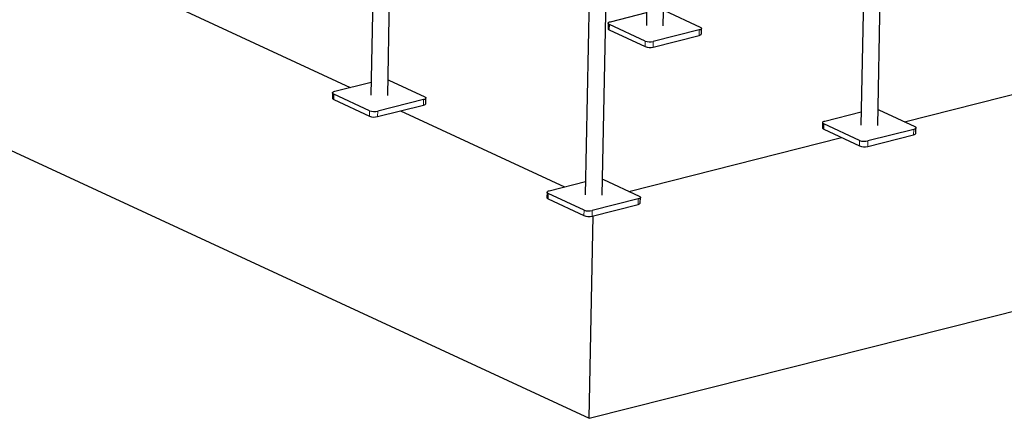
# Model space of a CAD drawing. Header units: millimetres. Extents: x 0 to 841, y 0 to 594.
# Tile 37 of 92: x 104 to 172, y 350 to 377. Entities that reach past the tile are written whole.
import ezdxf

# ---------------------------------------------------------------- set-up
doc = ezdxf.new("R2010")
doc.units = ezdxf.units.MM
doc.layers.add('TRAIT-FORT', color=4, linetype='Continuous', lineweight=25)

msp = doc.modelspace()

# ---------------------------------------------------------------- linework, layer by layer
at = {"lineweight": 18}
for p, q in [((144.71404, 376.88095), (144.70659, 376.50593)), ((150.88776, 376.50583), (150.88031, 376.13082)), ((147.17061, 375.74138), (147.16316, 375.36636)), ((147.73186, 375.70728), (147.72441, 375.33226)), ((125.77862, 372.08962), (125.77118, 371.7146)), ((131.95234, 371.71451), (131.9449, 371.33949)), ((128.23519, 370.95005), (128.22775, 370.57504)), ((128.79644, 370.91595), (128.78899, 370.54094)), ((159.45346, 370.04354), (159.44601, 369.66853)), ((165.62717, 369.66843), (165.61973, 369.29341)), ((161.91002, 368.90398), (161.90258, 368.52896)), ((162.47127, 368.86988), (162.46383, 368.49486)), ((140.51804, 365.25222), (140.51059, 364.8772)), ((146.69176, 364.8771), (146.68431, 364.50209)), ((142.97461, 364.11265), (142.96716, 363.73763)), ((143.53586, 364.07855), (143.52841, 363.70353))]:
    msp.add_line(p, q, dxfattribs=at)
at = {"layer": 'TRAIT-FORT', "lineweight": 25}
for p, q in [((25.41923, 404.48514), (143.33455, 349.78591)), ((128.94783, 403.59929), (128.32056, 372.01048)), ((129.48034, 371.98745), (130.1076, 403.57626)), ((147.74193, 401.27391), (147.25598, 376.80181)), ((148.41575, 376.77878), (148.90802, 401.56897)), ((162.62266, 401.55321), (161.9954, 369.96441)), ((163.15517, 369.94138), (163.78243, 401.53018)), ((143.68724, 396.76188), (143.05998, 365.17308)), ((144.21975, 365.15005), (144.84702, 396.73885)), ((143.33455, 349.78591), (268.76991, 381.52547)), ((115.62753, 377.77762), (126.8986, 372.54913)), ((144.78397, 377.07476), (147.27391, 377.7048)), ((148.50112, 377.83921), (150.95769, 376.69965)), ((144.62971, 376.96874), (144.62226, 376.59373)), ((147.17061, 375.74138), (144.71404, 376.88095)), ((144.70659, 376.50593), (147.16316, 375.36636)), ((150.88776, 376.50583), (147.73186, 375.70728)), ((151.03458, 376.23683), (151.04202, 376.61185)), ((147.72441, 375.33226), (150.88031, 376.13082)), ((164.98929, 370.19059), (179.60971, 373.89007)), ((125.84856, 372.28343), (128.3385, 372.91347)), ((129.56571, 373.04789), (132.02228, 371.90832)), ((125.69429, 372.17742), (125.68685, 371.8024)), ((125.77118, 371.7146), (128.22775, 370.57504)), ((128.23519, 370.95005), (125.77862, 372.08962)), ((131.95234, 371.71451), (128.79644, 370.91595)), ((132.09916, 371.44551), (132.10661, 371.82052)), ((128.78899, 370.54094), (131.9449, 371.33949)), ((130.36694, 370.94021), (141.63801, 365.71173)), ((159.52339, 370.23736), (162.01333, 370.8674)), ((163.24054, 371.00181), (165.69711, 369.86224)), ((159.36912, 370.13134), (159.36168, 369.75632)), ((159.44601, 369.66853), (161.90258, 368.52896)), ((161.91002, 368.90398), (159.45346, 370.04354)), ((165.62717, 369.66843), (162.47127, 368.86988)), ((165.77399, 369.39943), (165.78144, 369.77445)), ((146.05387, 365.39926), (160.67429, 369.09874)), ((162.46383, 368.49486), (165.61973, 369.29341)), ((140.58797, 365.44603), (143.07791, 366.07607)), ((144.30512, 366.21048), (146.76169, 365.07091)), ((140.43371, 365.34001), (140.42626, 364.965)), ((140.51059, 364.8772), (142.96716, 363.73763)), ((142.97461, 364.11265), (140.51804, 365.25222)), ((146.69176, 364.8771), (143.53586, 364.07855)), ((146.83858, 364.6081), (146.84602, 364.98312)), ((143.52841, 363.70353), (146.68431, 364.50209)), ((143.33455, 349.78591), (143.61133, 363.72451))]:
    msp.add_line(p, q, dxfattribs=at)
at = {"layer": 'TRAIT-FORT', "lineweight": 25, "flags": 128}
for points in [[(144.71404, 376.88095), (144.67218, 376.90471), (144.64405, 376.93064), (144.63075, 376.95772), (144.63277, 376.98492), (144.65004, 377.01119), (144.6819, 377.03553), (144.72713, 377.05699), (144.78397, 377.07476)], [(144.62226, 376.59373), (144.6233, 376.5827), (144.63661, 376.55562), (144.66473, 376.5297), (144.70659, 376.50593)], [(150.88031, 376.13082), (150.93716, 376.14859), (150.98238, 376.17005), (151.01424, 376.19439), (151.03152, 376.22066), (151.03458, 376.23683)], [(150.95769, 376.69965), (150.99955, 376.67588), (151.02768, 376.64996), (151.04099, 376.62288), (151.03896, 376.59568), (151.02169, 376.5694), (150.98983, 376.54507), (150.94461, 376.5236), (150.88776, 376.50583)], [(129.50186, 373.07162), (129.51172, 373.06858), (129.56571, 373.04789)], [(125.77862, 372.08962), (125.73676, 372.11339), (125.70864, 372.13931), (125.69533, 372.16639), (125.69735, 372.19359), (125.71463, 372.21986), (125.74649, 372.2442), (125.79171, 372.26566), (125.84856, 372.28343)], [(125.68685, 371.8024), (125.68788, 371.79137), (125.70119, 371.76429), (125.72932, 371.73837), (125.77118, 371.7146)], [(131.9449, 371.33949), (132.00174, 371.35726), (132.04697, 371.37872), (132.07883, 371.40306), (132.0961, 371.42933), (132.09916, 371.44551)], [(132.02228, 371.90832), (132.06414, 371.88455), (132.09226, 371.85863), (132.10557, 371.83155), (132.10355, 371.80435), (132.08627, 371.77808), (132.05441, 371.75374), (132.00919, 371.73227), (131.95234, 371.71451)], [(163.1767, 371.02555), (163.18655, 371.02251), (163.24054, 371.00181)], [(159.45346, 370.04354), (159.41159, 370.06731), (159.38347, 370.09323), (159.37016, 370.12031), (159.37218, 370.14751), (159.38946, 370.17379), (159.42132, 370.19812), (159.46654, 370.21959), (159.52339, 370.23736)], [(159.36168, 369.75632), (159.36272, 369.7453), (159.37602, 369.71822), (159.40415, 369.69229), (159.44601, 369.66853)], [(165.69711, 369.86224), (165.73897, 369.83848), (165.76709, 369.81255), (165.7804, 369.78547), (165.77838, 369.75827), (165.76111, 369.732), (165.72925, 369.70766), (165.68402, 369.6862), (165.62717, 369.66843)], [(165.61973, 369.29341), (165.67658, 369.31118), (165.7218, 369.33265), (165.75366, 369.35698), (165.77093, 369.38326), (165.77399, 369.39943)], [(144.24128, 366.23422), (144.25113, 366.23118), (144.30512, 366.21048)], [(140.51804, 365.25222), (140.47618, 365.27598), (140.44805, 365.3019), (140.43475, 365.32899), (140.43677, 365.35619), (140.45404, 365.38246), (140.4859, 365.40679), (140.53112, 365.42826), (140.58797, 365.44603)], [(140.42626, 364.965), (140.4273, 364.95397), (140.44061, 364.92689), (140.46873, 364.90097), (140.51059, 364.8772)], [(146.76169, 365.07091), (146.80355, 365.04715), (146.83168, 365.02123), (146.84498, 364.99415), (146.84296, 364.96695), (146.82569, 364.94067), (146.79383, 364.91634), (146.74861, 364.89487), (146.69176, 364.8771)], [(146.68431, 364.50209), (146.74116, 364.51986), (146.78638, 364.54132), (146.81824, 364.56566), (146.83552, 364.59193), (146.83858, 364.6081)]]:
    msp.add_lwpolyline(points, dxfattribs=at)
at = {"layer": 'TRAIT-FORT', "lineweight": 25}
for centre in [(147.50692, 376.64078), (147.49947, 376.26576), (128.5715, 371.84945), (128.56405, 371.47444), (162.24633, 369.80338), (162.23889, 369.42836), (143.31092, 365.01205), (143.30347, 364.63703)]:
    msp.add_arc(centre, 0.96022, 249.4980195, 283.5479686, dxfattribs=at)

doc.saveas('drawing.dxf')
